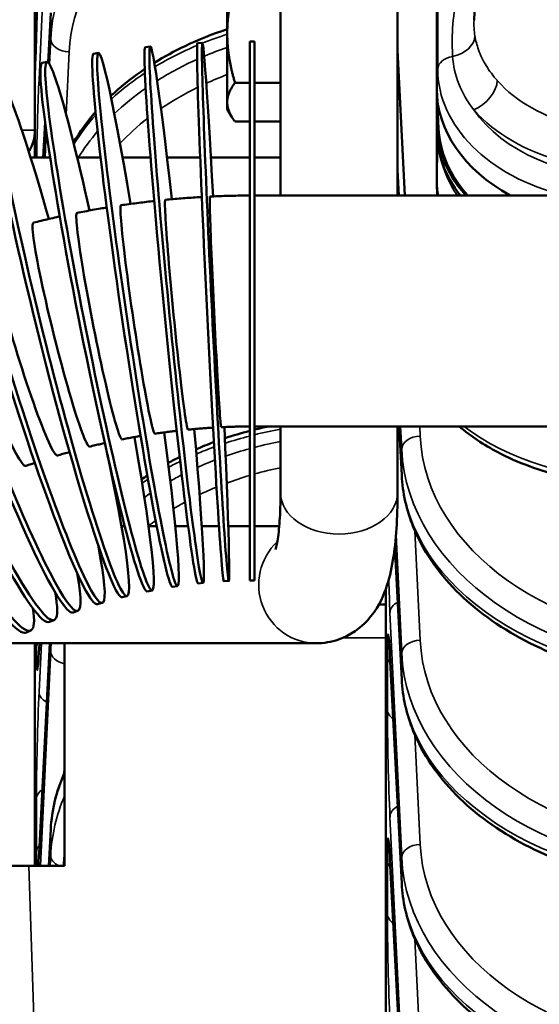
# Model space of a CAD drawing. Header units: inches. Extents: x 1 to 271, y 5 to 171.
# Tile 68 of 256: x 41.7 to 43.39, y 139.36 to 142.56. Entities that reach past the tile are written whole.
import ezdxf

# ---------------------------------------------------------------- set-up
doc = ezdxf.new("R2010")
doc.units = ezdxf.units.IN
doc.header["$LTSCALE"] = 8
doc.header["$MEASUREMENT"] = 0
for name, color, linetype, lineweight in [('Dimension (ANSI)', 7, 'Continuous', 25), ('Visible (ANSI)', 7, 'Continuous', 50), ('Visible Narrow (ANSI)', 7, 'Continuous', 35)]:
    doc.layers.add(name, color=color, linetype=linetype, lineweight=lineweight)
doc.styles.add('Dimension Text', font='tahoma.ttf')
doc.dimstyles.new('Dual Dimension', dxfattribs={"dimscale": 8, "dimtxt": 0.12, "dimasz": 0.098425, "dimexe": 0.125, "dimexo": 0.0625, "dimgap": 0.031496, "dimtad": 0, "dimtih": 1, "dimtoh": 1, "dimrnd": 1e-08, "dimzin": 4, "dimdsep": 46, "dimtxsty": 'Dimension Text', "dimcen": 0.09, "dimdle": 0.393701, "dimclrd": 256, "dimclre": 256, "dimclrt": 256, "dimadec": 0, "dimazin": 1, "dimtfac": 1, "dimtofl": 0, "dimtmove": 0, "dimatfit": 3, "dimfxl": 1, "dimtolj": 1, "dimtzin": 4, "dimlwd": -1, "dimlwe": -1, "dimarcsym": 0})

# ---------------------------------------------------------------- blocks, each defined once
blk = doc.blocks.new('*D9')
at = {"layer": 'Defpoints', "color": 0, "transparency": 16777216}
for p in [(12.1047, 153.8516), (44.2603, 153.8516), (44.4226, 87.0916)]:
    blk.add_point(p, dxfattribs=at)
at = {"layer": 'Dimension (ANSI)', "transparency": 16777216}
for p, q in [((43.7603, 153.8516), (11.1047, 153.8516)), ((12.1047, 153.0642), (12.1047, 127.1125)), ((12.1047, 87.879), (12.1047, 122.8021)), ((43.9226, 87.0916), (11.1047, 87.0916))]:
    blk.add_line(p, q, dxfattribs=at)
for points in [[(11.9735, 153.0642), (12.236, 153.0642), (12.1047, 153.8516)], [(11.9735, 87.879), (12.236, 87.879), (12.1047, 87.0916)]]:
    blk.add_solid(points, dxfattribs=at)
at = {"layer": 'Dimension (ANSI)', "transparency": 16777216, "insert": (12.1047, 124.9573), "char_height": 0.96, "attachment_point": 5, "style": 'Dimension Text'}
blk.add_mtext('\\A1;{\\H3.0x;(}\\S66.76^ 1695.7 mm;{\\H3.0x;)}', dxfattribs=at)

msp = doc.modelspace()

# ---------------------------------------------------------------- linework, layer by layer
at = {"layer": 'Visible (ANSI)'}
for p, q in [((43.2326, 143.6427), (43.179, 142.558)), ((43.0578, 143.5164), (43.0578, 142.3348)), ((42.5508, 143.2434), (42.5508, 141.989)), ((42.9308, 143.2434), (42.9308, 141.989)), ((41.7538, 143.0846), (41.7538, 142.2008)), ((42.378, 142.7747), (42.378, 142.5157)), ((41.7969, 142.4212), (41.8052, 142.5823)), ((42.378, 142.5157), (42.378, 142.2918)), ((42.1283, 142.4724), (42.1124, 142.4709)), ((42.2974, 142.4849), (42.2814, 142.4841)), ((42.4508, 142.489), (42.4508, 140.739)), ((42.4668, 142.489), (42.4508, 142.489)), ((42.4668, 142.489), (42.4668, 140.739)), ((41.9602, 142.4517), (41.9443, 142.4494)), ((42.9541, 141.989), (42.9308, 142.4598)), ((41.7932, 142.4228), (41.7775, 142.4197)), ((42.4508, 142.3548), (42.4031, 142.3548)), ((42.5508, 142.3548), (42.4668, 142.3548)), ((43.0578, 142.2216), (43.0578, 142.3348)), ((43.0638, 142.2065), (43.0582, 142.3195)), ((42.378, 142.2918), (42.378, 142.2698)), ((42.378, 142.2698), (42.3918, 142.2459)), ((41.7811, 142.1124), (41.7869, 142.2259)), ((42.4508, 142.2288), (42.4031, 142.2288)), ((42.5508, 142.2288), (42.4668, 142.2288)), ((43.0578, 142.2216), (43.0578, 142.2004)), ((41.7538, 142.2008), (41.7538, 142.1124)), ((43.0578, 142.0395), (43.0578, 142.2004)), ((41.7399, 142.1124), (41.8032, 142.1124)), ((41.8909, 142.1124), (41.9669, 142.1124)), ((42.038, 142.1124), (42.1291, 142.1124)), ((42.1824, 142.1124), (42.2902, 142.1124)), ((42.325, 142.1124), (42.4508, 142.1124)), ((42.4668, 142.1124), (42.5508, 142.1124)), ((42.9351, 141.989), (42.9308, 142.0722)), ((43.0595, 141.989), (43.058, 142.0281)), ((43.7368, 141.989), (42.4668, 141.989)), ((43.7368, 141.239), (42.4668, 141.239)), ((42.5508, 141.239), (42.5508, 141.0238)), ((42.9308, 141.239), (42.9308, 141.0238)), ((42.9442, 141.0803), (42.9361, 141.239)), ((42.0454, 140.9147), (42.0349, 140.9147)), ((42.1493, 140.9147), (42.1226, 140.9147)), ((42.251, 140.9147), (42.2093, 140.9147)), ((42.3513, 140.9147), (42.2955, 140.9147)), ((42.4508, 140.9147), (42.3812, 140.9147)), ((42.5468, 140.9147), (42.4668, 140.9147)), ((42.9442, 140.4174), (42.9221, 140.849)), ((42.383, 140.737), (42.367, 140.7362)), ((42.4668, 140.739), (42.4508, 140.739)), ((42.1339, 140.7063), (42.1183, 140.7032)), ((42.2163, 140.7206), (42.2005, 140.7183)), ((42.2994, 140.7308), (42.2835, 140.7293)), ((42.8928, 137.5374), (42.8928, 140.7121)), ((42.0525, 140.6881), (42.037, 140.6842)), ((41.8933, 140.6398), (41.8783, 140.6345)), ((41.9722, 140.6659), (41.9569, 140.6613)), ((42.8928, 140.6608), (42.87, 140.6608)), ((41.816, 140.61), (41.8013, 140.6039)), ((41.7405, 140.5765), (41.7261, 140.5697)), ((42.9027, 140.5506), (42.9027, 140.5506)), ((42.6673, 140.5347), (41.6581, 140.5347)), ((41.7538, 139.8116), (41.7538, 140.5347)), ((41.7672, 139.8521), (41.8022, 140.5347)), ((41.7672, 140.515), (41.7682, 140.5347)), ((41.8501, 140.5347), (41.8501, 139.8116)), ((42.9442, 139.7545), (42.9062, 140.4959)), ((41.7991, 139.8116), (41.8052, 139.9306)), ((42.9027, 139.8877), (42.9027, 139.8877)), ((41.6448, 139.8116), (41.7336, 139.8116)), ((41.8501, 139.8116), (41.7336, 139.8116)), ((41.8474, 139.8116), (41.848, 139.8241)), ((42.9442, 139.0916), (42.9062, 139.833))]:
    msp.add_line(p, q, dxfattribs=at)
for centre, major_axis, ratio, start_param, end_param in [((42.2139, 141.6016), (0.0855, -0.8708), 0.026184, 2.013616, 7.410948), ((42.3402, 141.6109), (0.0428, -0.874), 0.013109, 2.013684, 7.41104), ((42.0882, 141.5862), (0.1281, -0.8656), 0.039192, 2.013502, 7.410796), ((41.9636, 141.5646), (0.1704, -0.8583), 0.0521, 2.013344, 7.410584), ((42.198, 141.6001), (0.0855, -0.8708), 0.026184, 3.141593, 6.283185), ((42.3242, 141.6101), (0.0428, -0.874), 0.013109, 3.141593, 6.283185), ((41.8402, 141.5369), (0.2123, -0.8489), 0.064874, 2.013143, 7.361088), ((42.0724, 141.5838), (0.1281, -0.8656), 0.039192, 3.141593, 6.283185), ((41.9479, 141.5615), (0.1704, -0.8583), 0.0521, 3.141593, 6.283185), ((41.7184, 141.5033), (0.2538, -0.8374), 0.077481, 2.0129, 6.943814), ((41.8247, 141.5331), (0.2123, -0.8489), 0.064874, 3.141593, 6.283185), ((41.7031, 141.4986), (0.2538, -0.8374), 0.077481, 3.141593, 6.283185), ((43.6778, 142.3348), (-0.62, 0), 0.707107, 0, 0.908595), ((41.4809, 141.4183), (0.3351, -0.8083), 0.102067, 2.201401, 6.719979), ((41.5985, 141.4637), (0.2947, -0.8239), 0.089889, 2.047806, 6.804422), ((41.5835, 141.4583), (0.2947, -0.8239), 0.089889, 3.141593, 6.283185), ((43.6778, 142.2216), (-0.62, 0), 0.707107, 6.18376, 6.842465), ((41.3658, 141.3672), (0.3747, -0.7907), 0.113982, 2.313037, 6.661574), ((41.4662, 141.4122), (0.3351, -0.8083), 0.102067, 3.141593, 6.283185), ((43.6778, 142.2216), (-0.6144, 0), 0.707107, 0.034928, 0.564982), ((41.5038, 142.2008), (0.25, 0), 0.707107, 5.881142, 6.283185), ((43.6778, 142.2004), (-0.62, 0), 0.707107, 0, 0.503152), ((41.3515, 141.3604), (0.3747, -0.7907), 0.113982, 3.141593, 6.283185), ((43.6778, 142.0395), (-0.62, 0), 0.707107, 0, 0.11551), ((42.3402, 141.6109), (-0.0183, 0.3746), 0.013109, 0, 3.141593), ((42.0882, 141.5862), (-0.0549, 0.371), 0.039192, 0, 3.141593), ((42.2139, 141.6016), (-0.0367, 0.3732), 0.026184, 0, 3.141593), ((41.9636, 141.5646), (-0.073, 0.3678), 0.0521, 0, 3.141593), ((41.8402, 141.5369), (-0.091, 0.3638), 0.064874, 0, 3.141593), ((41.7184, 141.5033), (-0.1088, 0.3589), 0.077481, 0, 3.141593), ((41.5985, 141.4637), (-0.1263, 0.3531), 0.089889, 0, 3.141593), ((41.8272, 140.5119), (-0.0599, 0.0031), 0.730909, 0, 0.002125), ((42.9662, 140.499), (-0.0599, -0.0031), 0.730909, 6.28106, 6.283185), ((41.8272, 139.849), (-0.0599, 0.0031), 0.730909, 0, 0.002125), ((42.9662, 139.8361), (-0.0599, -0.0031), 0.730909, 6.281061, 6.283185)]:
    msp.add_ellipse(centre, major_axis=major_axis, ratio=ratio, start_param=start_param, end_param=end_param, dxfattribs=at)
for points, knots in [([(41.7538, 142.3909), (41.755, 142.4148), (41.7573, 142.4735), (41.7602, 142.5771), (41.7618, 142.675), (41.7618, 142.774), (41.7589, 142.7892), (41.756, 142.7492), (41.7553, 142.7383)], [-1.570796, -1.570796, -1.570796, -1.570796, -1.121997, -0.673198, -0.224399, 0.224399, 1.121997, 1.379682, 1.379682, 1.379682, 1.379682]), ([(42.1414, 142.4201), (42.1731, 142.4397), (42.2065, 142.4579), (42.2845, 142.495), (42.3304, 142.5132), (42.378, 142.5289)], [2.0132987, 2.0132987, 2.0132987, 2.0132987, 2.3330541, 2.3330541, 2.7314292, 2.7314292, 2.7314292, 2.7314292]), ([(41.9999, 142.3118), (42.0038, 142.3154), (42.0077, 142.319), (42.0417, 142.35), (42.0748, 142.376), (42.1104, 142.4)], [1.4848144, 1.4848144, 1.4848144, 1.4848144, 1.5336164, 1.5336164, 1.9068306, 1.9068306, 1.9068306, 1.9068306]), ([(42.2955, 141.9841), (42.2904, 141.9838), (42.2852, 141.9835), (42.2715, 141.9826), (42.2629, 141.982), (42.2458, 141.9808), (42.2372, 141.9801), (42.2201, 141.9787), (42.2115, 141.978), (42.1943, 141.9765), (42.1858, 141.9757), (42.1772, 141.9748)], [4.77227118, 4.77227118, 4.77227118, 4.77227118, 4.77766601, 4.77766601, 4.78668218, 4.78668218, 4.79569835, 4.79569835, 4.80471451, 4.80471451, 4.81373068, 4.81373068, 4.81373068, 4.81373068]), ([(42.4508, 141.989), (42.4422, 141.9889), (42.4336, 141.9888), (42.4164, 141.9886), (42.4078, 141.9884), (42.3906, 141.988), (42.382, 141.9878), (42.3648, 141.9873), (42.3562, 141.987), (42.339, 141.9863), (42.3304, 141.9859), (42.3218, 141.9855)], [4.71797907, 4.71797907, 4.71797907, 4.71797907, 4.72699522, 4.72699522, 4.73601137, 4.73601137, 4.74502753, 4.74502753, 4.75404368, 4.75404368, 4.76305983, 4.76305983, 4.76305983, 4.76305983]), ([(42.1407, 141.971), (42.139, 141.9708), (42.1373, 141.9706), (42.1271, 141.9695), (42.1186, 141.9685), (42.1015, 141.9664), (42.093, 141.9653), (42.0759, 141.9631), (42.0674, 141.962), (42.0504, 141.9596), (42.0418, 141.9584), (42.0333, 141.9571)], [4.82655554, 4.82655554, 4.82655554, 4.82655554, 4.82833671, 4.82833671, 4.83735291, 4.83735291, 4.84636912, 4.84636912, 4.85538532, 4.85538532, 4.86440153, 4.86440153, 4.86440153, 4.86440153]), ([(41.8346, 141.9207), (41.8312, 141.92), (41.8278, 141.9193), (41.8161, 141.9166), (41.8077, 141.9147), (41.7909, 141.9109), (41.7826, 141.9089), (41.7659, 141.9049), (41.7575, 141.9028), (41.7492, 141.9007)], [4.93506982, 4.93506982, 4.93506982, 4.93506982, 4.93869416, 4.93869416, 4.94771052, 4.94771052, 4.95672687, 4.95672687, 4.96574323, 4.96574323, 4.96574323, 4.96574323]), ([(41.9869, 141.9499), (41.9802, 141.9488), (41.9734, 141.9476), (41.9581, 141.945), (41.9497, 141.9435), (41.9328, 141.9405), (41.9243, 141.9389), (41.9074, 141.9357), (41.899, 141.9341), (41.8905, 141.9324)], [4.88082436, 4.88082436, 4.88082436, 4.88082436, 4.88802357, 4.88802357, 4.89703984, 4.89703984, 4.90605611, 4.90605611, 4.91507238, 4.91507238, 4.91507238, 4.91507238]), ([(42.2141, 141.2245), (42.2087, 141.2239), (42.2033, 141.2233), (42.1919, 141.2219), (42.1858, 141.2211), (42.1736, 141.2195), (42.1675, 141.2187), (42.1553, 141.217), (42.1492, 141.2161), (42.1431, 141.2152)], [4.83090519, 4.83090519, 4.83090519, 4.83090519, 4.83849001, 4.83849001, 4.84712718, 4.84712718, 4.85576435, 4.85576435, 4.86440153, 4.86440153, 4.86440153, 4.86440153]), ([(42.3322, 141.2349), (42.3295, 141.2348), (42.3268, 141.2346), (42.318, 141.234), (42.3118, 141.2336), (42.2996, 141.2327), (42.2934, 141.2322), (42.2812, 141.2312), (42.275, 141.2307), (42.2628, 141.2296), (42.2567, 141.229), (42.2505, 141.2284)], [4.77539326, 4.77539326, 4.77539326, 4.77539326, 4.7791817, 4.7791817, 4.78781894, 4.78781894, 4.79645619, 4.79645619, 4.80509343, 4.80509343, 4.81373068, 4.81373068, 4.81373068, 4.81373068]), ([(42.4508, 141.239), (42.4447, 141.2389), (42.4385, 141.2388), (42.4262, 141.2387), (42.42, 141.2385), (42.4077, 141.2382), (42.4016, 141.2381), (42.3893, 141.2377), (42.3831, 141.2374), (42.3708, 141.2369), (42.3647, 141.2367), (42.3585, 141.2364)], [4.71987346, 4.71987346, 4.71987346, 4.71987346, 4.72851073, 4.72851073, 4.73714801, 4.73714801, 4.74578528, 4.74578528, 4.75442256, 4.75442256, 4.76305983, 4.76305983, 4.76305983, 4.76305983]), ([(43.7065, 141.0496), (43.6265, 141.0496), (43.5455, 141.0588), (43.3934, 141.0942), (43.3205, 141.1211), (43.2103, 141.1793), (43.1679, 141.2075), (43.1306, 141.239)], [0, 0, 0, 0, 0.609741, 0.609741, 1.220512, 1.220512, 1.656803, 1.656803, 1.656803, 1.656803]), ([(41.9807, 141.1849), (41.9761, 141.1839), (41.9715, 141.1828), (41.961, 141.1804), (41.955, 141.179), (41.9431, 141.1761), (41.9371, 141.1746), (41.9312, 141.1731)], [4.94187043, 4.94187043, 4.94187043, 4.94187043, 4.94846942, 4.94846942, 4.95710632, 4.95710632, 4.96574323, 4.96574323, 4.96574323, 4.96574323]), ([(42.0967, 141.2078), (42.0948, 141.2075), (42.0929, 141.2072), (42.0849, 141.2058), (42.0788, 141.2047), (42.0667, 141.2025), (42.0607, 141.2014), (42.0486, 141.1991), (42.0426, 141.198), (42.0366, 141.1968)], [4.88640053, 4.88640053, 4.88640053, 4.88640053, 4.8891612, 4.8891612, 4.89779826, 4.89779826, 4.90643532, 4.90643532, 4.91507238, 4.91507238, 4.91507238, 4.91507238]), ([(41.8662, 141.1558), (41.8649, 141.1555), (41.8637, 141.1551), (41.8565, 141.1531), (41.8507, 141.1514), (41.8389, 141.1479), (41.833, 141.1462), (41.8272, 141.1444)], [4.99730587, 4.99730587, 4.99730587, 4.99730587, 4.99914066, 4.99914066, 5.00777737, 5.00777737, 5.01641408, 5.01641408, 5.01641408, 5.01641408]), ([(41.7537, 141.1207), (41.7499, 141.1194), (41.746, 141.1181), (41.7364, 141.1147), (41.7306, 141.1127), (41.7249, 141.1106)], [5.05269759, 5.05269759, 5.05269759, 5.05269759, 5.05844845, 5.05844845, 5.06708493, 5.06708493, 5.06708493, 5.06708493]), ([(43.9435, 140.4043), (43.837, 140.4043), (43.7291, 140.4165), (43.5266, 140.4633), (43.4296, 140.4987), (43.2585, 140.5882), (43.1823, 140.6433), (43.0599, 140.7675), (43.012, 140.8381), (42.9599, 140.9665), (42.9471, 141.0236), (42.9442, 141.0804)], [0, 0, 0, 0, 0.811912, 0.811912, 1.62533, 1.62533, 2.436797, 2.436797, 3.249792, 3.249792, 3.846069, 3.846069, 3.846069, 3.846069]), ([(42.5508, 141.0238), (42.5508, 140.9896), (42.5499, 140.9588), (42.5464, 140.9059), (42.5438, 140.8838), (42.5384, 140.8512), (42.5352, 140.8407), (42.5346, 140.8391), (42.5346, 140.839), (42.5346, 140.839)], [0.8004773, 0.8004773, 0.8004773, 0.8004773, 0.9605728, 0.9605728, 1.1206682, 1.1206682, 1.2807637, 1.2807637, 1.293823, 1.293823, 1.293823, 1.293823]), ([(42.9308, 141.0238), (42.9308, 140.9826), (42.9297, 140.9439), (42.9249, 140.8711), (42.9213, 140.8371), (42.9105, 140.7725), (42.9036, 140.7419), (42.8808, 140.6788), (42.8662, 140.645), (42.8111, 140.5852), (42.7795, 140.5606), (42.716, 140.5388), (42.6912, 140.5347), (42.6673, 140.5347)], [0.8004773, 0.8004773, 0.8004773, 0.8004773, 0.9605728, 0.9605728, 1.1206682, 1.1206682, 1.2807637, 1.2807637, 1.4408591, 1.4408591, 1.5438797, 1.5438797, 1.6009546, 1.6009546, 1.6009546, 1.6009546]), ([(42.9062, 140.4963), (42.9054, 140.5132), (42.9045, 140.5272), (42.9033, 140.5422), (42.903, 140.5463), (42.9024, 140.5514), (42.9022, 140.553), (42.9022, 140.553)], [0.0011127, 0.0011127, 0.0011127, 0.0011127, 0.1913703, 0.1913703, 0.2847072, 0.2847072, 0.3585945, 0.3585945, 0.3585945, 0.3585945]), ([(41.7632, 140.4581), (41.7632, 140.4581), (41.7633, 140.4583), (41.7635, 140.46), (41.7637, 140.4622), (41.7645, 140.4703), (41.765, 140.4775), (41.7661, 140.4944), (41.7667, 140.5039), (41.7672, 140.5146)], [0.2639968, 0.2639968, 0.2639968, 0.2639968, 0.2943999, 0.2943999, 0.3700742, 0.3700742, 0.5001522, 0.5001522, 0.6209724, 0.6209724, 0.6209724, 0.6209724]), ([(43.9435, 139.7414), (43.837, 139.7414), (43.7291, 139.7536), (43.5266, 139.8004), (43.4296, 139.8358), (43.2585, 139.9252), (43.1823, 139.9803), (43.0599, 140.1046), (43.012, 140.1752), (42.9599, 140.3036), (42.9471, 140.3607), (42.9442, 140.4174)], [0, 0, 0, 0, 0.811925, 0.811925, 1.625348, 1.625348, 2.436808, 2.436808, 3.249803, 3.249803, 3.84607, 3.84607, 3.84607, 3.84607]), ([(42.9062, 139.8334), (42.9054, 139.8502), (42.9045, 139.8643), (42.9033, 139.8793), (42.903, 139.8834), (42.9024, 139.8885), (42.9022, 139.8901), (42.9022, 139.8901)], [0.0011126, 0.0011126, 0.0011126, 0.0011126, 0.1913738, 0.1913738, 0.2847117, 0.2847117, 0.3585954, 0.3585954, 0.3585954, 0.3585954]), ([(41.7648, 139.8116), (41.765, 139.8151), (41.7653, 139.819), (41.7661, 139.8315), (41.7667, 139.841), (41.7672, 139.8517)], [0.4359441, 0.4359441, 0.4359441, 0.4359441, 0.5001548, 0.5001548, 0.6209737, 0.6209737, 0.6209737, 0.6209737]), ([(43.9435, 139.0785), (43.837, 139.0785), (43.7291, 139.0907), (43.5266, 139.1375), (43.4295, 139.1729), (43.2585, 139.2623), (43.1823, 139.3174), (43.0599, 139.4416), (43.012, 139.5123), (42.9599, 139.6407), (42.9471, 139.6977), (42.9442, 139.7545)], [0, 0, 0, 0, 0.81194, 0.81194, 1.625368, 1.625368, 2.43682, 2.43682, 3.249816, 3.249816, 3.846071, 3.846071, 3.846071, 3.846071])]:
    msp.add_open_spline(points, degree=3, knots=knots, dxfattribs=at)
for points in [[(42.4031, 142.6767), (42.378, 142.5904), (42.378, 142.5157)], [(42.378, 142.5157), (42.378, 142.441), (42.4031, 142.3548)], [(42.4031, 142.3548), (42.378, 142.321), (42.378, 142.2918)], [(42.378, 142.2918), (42.378, 142.2626), (42.4031, 142.2288)]]:
    msp.add_rational_spline(points, [1, 1.0379548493, 1], degree=2, dxfattribs=at)
for points in [[(41.879, 142.1607), (41.8991, 142.1953), (41.9232, 142.2288), (41.9508, 142.2606)], [(42.3704, 141.2005), (42.3967, 141.2094), (42.4236, 141.2174), (42.4508, 141.2245)], [(42.4668, 141.2286), (42.4817, 141.2323), (42.4967, 141.2358), (42.5118, 141.239)], [(42.2767, 141.1646), (42.2957, 141.1728), (42.3151, 141.1806), (42.3348, 141.1879)], [(42.1863, 141.1203), (42.1985, 141.127), (42.211, 141.1335), (42.2236, 141.1398)], [(42.0999, 141.067), (42.1061, 141.0713), (42.1124, 141.0755), (42.1187, 141.0797)], [(42.0186, 141.0031), (42.0198, 141.0042), (42.0211, 141.0053), (42.0223, 141.0064)], [(42.9066, 140.4709), (42.9065, 140.4709), (42.9065, 140.4709), (42.9065, 140.4708)], [(41.8052, 139.9306), (41.8084, 139.993), (41.8238, 140.0557), (41.8501, 140.115)], [(41.7675, 139.8772), (41.7675, 139.8772), (41.7675, 139.8771), (41.7676, 139.8771)], [(41.848, 139.8241), (41.8484, 139.8323), (41.8491, 139.8405), (41.8501, 139.8486)], [(42.9066, 139.808), (42.9065, 139.808), (42.9065, 139.808), (42.9065, 139.8079)]]:
    msp.add_open_spline(points, degree=3, dxfattribs=at)
at = {"layer": 'Visible Narrow (ANSI)'}
for p, q in [((41.8051, 143.1606), (41.7672, 142.3655)), ((43.061, 142.896), (43.061, 142.3999)), ((41.797, 142.4211), (41.8051, 142.5807)), ((41.8051, 142.5807), (41.8051, 142.4977)), ((41.8051, 142.4977), (41.8012, 142.4155)), ((41.8554, 142.2518), (41.8651, 142.4553)), ((41.8565, 142.456), (41.8565, 142.456)), ((43.0578, 142.3348), (43.061, 142.3999)), ((43.1117, 142.4196), (43.1117, 142.4196)), ((41.7812, 142.1124), (41.787, 142.2257)), ((41.7114, 142.2008), (41.7538, 142.2008)), ((41.7908, 142.1974), (41.7867, 142.1124)), ((43.0619, 142.1501), (43.0578, 142.0395)), ((42.9351, 141.989), (42.9308, 142.0729)), ((42.9441, 141.0819), (42.9361, 141.239)), ((42.9406, 141.239), (42.9441, 141.1649)), ((43.0041, 141.2073), (43.0026, 141.239)), ((42.9955, 141.2066), (42.9955, 141.2066)), ((42.9441, 141.1649), (42.9441, 141.0819)), ((43.0041, 140.5444), (42.9871, 140.8998)), ((42.9258, 140.8867), (42.9441, 140.502)), ((42.9441, 140.419), (42.9221, 140.8492)), ((42.9062, 140.6342), (42.9441, 139.8391)), ((42.7537, 140.5524), (42.8928, 140.5524)), ((42.9955, 140.5437), (42.9955, 140.5437)), ((41.7588, 140.5347), (41.7588, 140.5195)), ((41.7672, 139.8505), (41.8022, 140.5347)), ((41.7747, 140.5347), (41.7672, 140.3768)), ((41.7672, 140.5134), (41.7683, 140.5347)), ((41.8051, 140.5347), (41.8051, 140.509)), ((41.8051, 140.509), (41.7719, 139.8116)), ((42.8978, 140.4915), (42.8978, 140.3185)), ((42.9441, 139.7561), (42.9062, 140.4975)), ((42.9441, 140.502), (42.9441, 140.419)), ((43.0041, 139.8815), (42.9871, 140.2369)), ((41.8481, 140.1106), (41.8501, 140.1513)), ((41.7588, 140.0295), (41.7588, 139.8566)), ((42.9062, 139.9713), (42.9441, 139.1761)), ((41.7991, 139.8116), (41.8051, 139.9291)), ((41.8051, 139.9291), (41.8051, 139.8461)), ((42.9955, 139.8808), (42.9955, 139.8808)), ((41.8051, 139.8461), (41.8035, 139.8116)), ((41.9035, 134.9475), (41.7336, 139.8116)), ((41.8474, 139.8116), (41.848, 139.8225)), ((41.848, 139.8225), (41.848, 139.8116)), ((42.8978, 139.8286), (42.8978, 139.6556)), ((42.9441, 139.0932), (42.9062, 139.8346)), ((42.9441, 139.8391), (42.9441, 139.7561)), ((43.0041, 139.2185), (42.9871, 139.5739))]:
    msp.add_line(p, q, dxfattribs=at)
for centre, major_axis, ratio, start_param, end_param in [((42.8045, 142.4722), (-1, 0), 0.730318, 4.968914, 6.248279), ((42.8045, 142.4313), (0.94, 0), 0.731799, 1.844102, 3.106686), ((41.8651, 142.4962), (-0.0599, 0.0029), 0.681583, 0.033731, 1.603309), ((42.8045, 141.8939), (1, 0), 0.683896, 2.011399, 2.101888), ((43.0924, 142.5025), (0.0888, 0.0144), 0.717845, 4.789269, 6.134608), ((42.8045, 141.8939), (1, 0), 0.683896, 2.12266, 2.292896), ((42.8045, 141.8093), (-1, 0), 0.730318, 5.152992, 5.237633), ((42.8045, 141.8093), (-1, 0), 0.730318, 5.264482, 5.425284), ((43.121, 142.3984), (-0.06, 0), 0.707107, 4.904146, 6.248279), ((43.6778, 142.3999), (-0.6168, 0), 0.707107, 0, 1.228737), ((42.8045, 141.8939), (1, 0), 0.683896, 2.337329, 2.502347), ((42.8045, 141.7684), (0.94, 0), 0.731799, 2.041717, 2.124947), ((41.7675, 142.195), (-0.0062, -0.25), 0.024678, 3.962507, 5.049908), ((41.8272, 142.364), (-0.0599, 0.0029), 0.681583, 0.033731, 0.501867), ((42.8045, 141.8093), (-1, 0), 0.730318, 5.475492, 5.628041), ((42.8045, 141.7684), (0.94, 0), 0.731799, 2.160049, 2.322099), ((43.1784, 142.3303), (-0.0673, -0.0597), 0.599018, 1.082369, 2.618259), ((43.6748, 142.5482), (-0.496, 0), 0.707107, 0.560217, 1.906808), ((42.8045, 141.8939), (1, 0), 0.683896, 2.592068, 2.749608), ((42.8045, 141.7684), (0.94, 0), 0.731799, 2.38718, 2.539575), ((43.6748, 142.4868), (0.5859, 0), 0.707107, 3.701809, 4.985426), ((43.6778, 142.4408), (-0.5568, 0), 0.707107, 0.458287, 1.570796), ((42.8045, 141.8093), (-1, 0), 0.730318, 5.723082, 5.855293), ((42.8045, 141.9378), (-0.94, 0), 0.682414, 5.966171, 5.966654), ((43.6778, 142.1791), (-0.6148, 0), 0.707107, 0.147858, 0.452417), ((42.8045, 140.5681), (1, 0), 0.683896, 1.827321, 1.915291), ((43.7065, 141.5804), (-0.75, 0), 0.684389, 0.727579, 1.570796), ((42.8045, 140.5681), (1, 0), 0.683896, 1.932342, 2.019093), ((42.8045, 140.4835), (-1, 0), 0.730318, 4.968914, 5.056883), ((43.0041, 141.1664), (-0.0599, -0.0029), 0.681583, 4.679876, 6.249454), ((43.9435, 141.2313), (-0.94, 0), 0.731799, 0.034907, 1.570796), ((42.8045, 140.5681), (1, 0), 0.683896, 2.058742, 2.125377), ((42.8045, 140.4835), (-1, 0), 0.730318, 5.073935, 5.158762), ((43.9435, 141.1904), (1, 0), 0.730318, 3.176499, 4.712389), ((42.8045, 140.5681), (1, 0), 0.683896, 2.188651, 2.235176), ((42.8045, 140.4835), (-1, 0), 0.730318, 5.197579, 5.262826), ((42.8045, 140.4426), (0.94, 0), 0.731799, 1.844102, 1.93829), ((42.8045, 140.5681), (1, 0), 0.683896, 2.323482, 2.349922), ((42.8045, 140.4835), (-1, 0), 0.730318, 5.323952, 5.369972), ((42.8045, 140.4426), (0.94, 0), 0.731799, 1.956595, 2.043829), ((43.0041, 141.0834), (-0.0599, -0.0031), 0.730909, 6.247018, 6.282078), ((43.9435, 141.1058), (-1, 0), 0.683896, 0.034907, 1.570796), ((43.0041, 141.0834), (-0.0599, -0.0031), 0.730909, 0.038926, 0.041301), ((42.8045, 140.4426), (0.94, 0), 0.731799, 2.083646, 2.152178), ((42.7408, 141.0238), (0.19, 0), 0.707107, 3.141593, 6.283185), ((43.0041, 141.0834), (0.0599, 0.0031), 0.730909, 3.892949, 3.895543), ((42.8045, 140.5681), (1, 0), 0.683896, 2.465051, 2.471794), ((42.8045, 140.4835), (-1, 0), 0.730318, 5.453999, 5.481449), ((42.8045, 140.4426), (0.94, 0), 0.731799, 2.213631, 2.264556), ((42.8045, 140.4835), (-1, 0), 0.730318, 5.588777, 5.599162), ((42.8045, 140.4426), (0.94, 0), 0.731799, 2.34746, 2.382804), ((42.6673, 140.7247), (0, -0.19), 0.984808, 3.885814, 6.283185), ((43.9435, 141.0619), (0.94, 0), 0.682414, 3.458506, 3.458607), ((42.9065, 140.8047), (0.0062, -0.25), 0.024678, 4.96718, 5.462271), ((42.9662, 140.6357), (-0.0599, -0.0029), 0.681583, 5.299195, 6.249454), ((42.9065, 140.3147), (0.0062, -0.25), 0.024678, 2.390491, 3.926381), ((43.0041, 140.5034), (-0.0599, -0.0029), 0.681583, 4.679876, 6.249454), ((43.9435, 140.5684), (-0.94, 0), 0.731799, 0.034907, 1.570796), ((41.8187, 140.518), (-0.06, 0), 0.707107, 5.879292, 6.248279), ((41.7675, 140.6963), (-0.0062, -0.25), 0.024678, 5.498397, 7.034287), ((41.7675, 140.3147), (-0.0062, 0.25), 0.024678, 0.596845, 0.597093), ((41.8272, 140.5119), (-0.0599, 0.0031), 0.730909, 0.002125, 0.036167), ((42.8045, 140.4835), (-1, 0), 0.730318, 6.213054, 6.248279), ((41.8651, 140.5075), (-0.0599, 0.0029), 0.681583, 0.033731, 1.349723), ((42.9577, 140.4929), (-0.06, 0), 0.707107, 0.034907, 0.581118), ((42.9065, 140.6963), (0.0062, 0.25), 0.024678, 2.5445, 2.544748), ((42.9662, 140.499), (-0.0599, -0.0031), 0.730909, 6.247018, 6.28106), ((43.9435, 140.5275), (1, 0), 0.730318, 3.176499, 4.712389), ((43.0041, 140.4205), (-0.0599, -0.0031), 0.730909, 6.247018, 6.282078), ((43.9435, 140.4428), (-1, 0), 0.683896, 0.034907, 1.570796), ((43.0041, 140.4205), (-0.0599, -0.0031), 0.730909, 0.038927, 0.041301), ((43.0041, 140.4205), (0.0599, 0.0031), 0.730909, 3.892949, 3.895538), ((41.7675, 140.2063), (-0.0062, -0.25), 0.024678, 3.962507, 5.498397), ((41.8272, 140.3753), (-0.0599, 0.0029), 0.681583, 0.033731, 0.98399), ((42.9065, 140.1418), (0.0062, -0.25), 0.024678, 3.926381, 5.462271), ((42.9577, 140.32), (-0.06, 0), 0.707107, 0.034907, 0.82064), ((43.9435, 140.399), (0.94, 0), 0.682414, 3.458511, 3.458607), ((42.8045, 139.9052), (1, 0), 0.683896, 2.838677, 3.106686), ((41.8187, 140.028), (-0.06, 0), 0.707107, 5.462546, 6.248279), ((42.8045, 139.8206), (-1, 0), 0.730318, 5.98027, 6.248279), ((42.9662, 139.9727), (-0.0599, -0.0029), 0.681583, 5.299195, 6.249454), ((41.8651, 139.9276), (0.0599, -0.0031), 0.730909, 2.386615, 2.390236), ((41.8651, 139.9276), (-0.0599, 0.0031), 0.730909, 0.001106, 0.036167), ((41.8651, 139.9276), (-0.0599, 0.0031), 0.730909, 6.241884, 6.244122), ((42.9065, 139.6518), (0.0062, -0.25), 0.024678, 2.390491, 3.926381), ((41.8187, 139.8551), (-0.06, 0), 0.707107, 5.702068, 6.248279), ((43.0041, 139.8405), (-0.0599, -0.0029), 0.681583, 4.679876, 6.249454), ((43.9435, 139.9055), (-0.94, 0), 0.731799, 0.034907, 1.570796), ((41.7675, 140.0334), (-0.0062, -0.25), 0.024678, 5.498397, 5.804047), ((41.7675, 139.6518), (-0.0062, 0.25), 0.024678, 0.596845, 0.597092), ((41.7675, 140.0334), (-0.0062, -0.25), 0.024678, 0.480357, 0.751101), ((41.8272, 139.849), (-0.0599, 0.0031), 0.730909, 0.002125, 0.036167), ((41.8651, 139.8446), (-0.0599, 0.0029), 0.681583, 0.033731, 1.008104), ((42.5975, 139.8046), (0.75, 0), 0.684389, 3.059006, 3.106686), ((41.9079, 139.8211), (-0.0599, 0.0031), 0.730909, 0.001106, 0.036167), ((41.9079, 139.8211), (-0.0599, 0.0031), 0.730909, 6.240013, 6.242367), ((42.9577, 139.83), (-0.06, 0), 0.707107, 0.034907, 0.581118), ((42.9065, 140.0334), (0.0062, 0.25), 0.024678, 2.5445, 2.544748), ((42.9662, 139.8361), (-0.0599, -0.0031), 0.730909, 6.247018, 6.281061), ((43.9435, 139.8645), (1, 0), 0.730318, 3.176499, 4.712389), ((43.0041, 139.7575), (-0.0599, -0.0031), 0.730909, 6.247018, 6.282078), ((43.9435, 139.7799), (-1, 0), 0.683896, 0.034907, 1.570796), ((43.0041, 139.7575), (-0.0599, -0.0031), 0.730909, 0.038928, 0.041301), ((43.0041, 139.7575), (0.0599, 0.0031), 0.730909, 3.892949, 3.895532), ((42.9065, 139.4788), (0.0062, -0.25), 0.024678, 3.926381, 5.462271), ((42.9577, 139.6571), (-0.06, 0), 0.707107, 0.034907, 0.82064), ((43.9435, 139.7361), (0.94, 0), 0.682414, 3.458518, 3.458607)]:
    msp.add_ellipse(centre, major_axis=major_axis, ratio=ratio, start_param=start_param, end_param=end_param, dxfattribs=at)
for points, knots in [([(43.121, 142.6221), (43.1145, 142.5889), (43.1073, 142.5274), (43.1079, 142.4659), (43.1095, 142.4401)], [-0.6605798, -0.6605798, -0.6605798, -0.6605798, -0.2831056, 0, 0, 0, 0]), ([(43.2546, 142.3619), (43.2408, 142.3775), (43.2286, 142.3938), (43.2082, 142.4275), (43.1998, 142.4449), (43.1882, 142.4773), (43.1842, 142.4923), (43.1818, 142.5074)], [0, 0, 0, 0, 0.2351036, 0.2351036, 0.4703512, 0.4703512, 0.6683887, 0.6683887, 0.6683887, 0.6683887])]:
    msp.add_open_spline(points, degree=3, knots=knots, dxfattribs=at)
for points in [[(43.1818, 142.5074), (43.1791, 142.5239), (43.1782, 142.5408), (43.179, 142.558)], [(43.1095, 142.4401), (43.1135, 142.3808), (43.1366, 142.3209), (43.1784, 142.2666)]]:
    msp.add_open_spline(points, degree=3, dxfattribs=at)

# ---------------------------------------------------------------- dimensions: what is measured, and where the dimension line sits
at = {"layer": 'Dimension (ANSI)'}
dim = msp.add_linear_dim(base=(12.1047, 153.8516), p1=(44.4226, 87.0916), p2=(44.2603, 153.8516), angle=90, text='{\\H3.0x;(}\\S<>^ 1695.7 mm;{\\H3.0x;)}', dimstyle='Dual Dimension', override={"dimgap": 0.031496, "dimdec": 2, "dimpost": '\\X', "dimtol": 0, "dimlim": 0, "dimtp": 0, "dimtm": 0, "dimtdec": 2, "dimatfit": 1}, dxfattribs=at)
dim.commit()
dim.dimension.update_dxf_attribs({"geometry": '*D9', "text_midpoint": (12.1047, 124.9573), "dimtype": 160})

doc.saveas('drawing.dxf')
